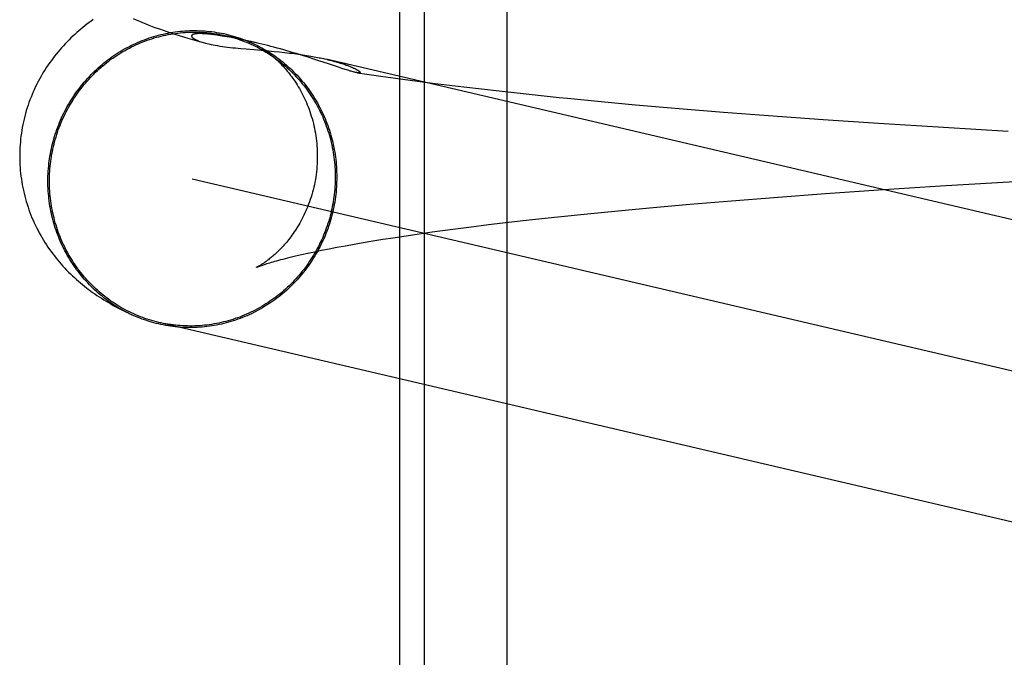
# Model space of a CAD drawing. Header units: inches. Extents: x 0 to 184, y 0 to 119.
# Tile 25 of 113: x 91.9827 to 92.1117, y 40.1059 to 40.1895. Entities that reach past the tile are written whole.
import ezdxf

# ---------------------------------------------------------------- set-up
doc = ezdxf.new("R2010")
doc.units = ezdxf.units.IN
doc.header["$LTSCALE"] = 10.121375
doc.header["$MEASUREMENT"] = 0
doc.linetypes.add('HIDDEN', pattern=[0.2, 0.1, -0.1])
doc.layers.add('DEFAULT_2', color=8, linetype='HIDDEN')

msp = doc.modelspace()

# ---------------------------------------------------------------- linework, layer by layer
at = {"layer": 'DEFAULT_2', "color": 8, "linetype": 'HIDDEN'}
for p, q in [((92.03243, 40.24847), (92.03243, 40.09222)), ((92.03567, 40.24847), (92.03567, 40.09222)), ((92.0465, 40.24847), (92.0465, 40.09222)), ((92.00611, 40.18769), (92.00606, 40.18769)), ((92.00615, 40.18769), (92.00611, 40.18769)), ((92.0062, 40.18769), (92.00615, 40.18769)), ((92.00624, 40.18769), (92.0062, 40.18769)), ((92.00629, 40.18769), (92.00624, 40.18769)), ((92.00634, 40.18769), (92.00629, 40.18769)), ((92.00639, 40.18769), (92.00634, 40.18769)), ((92.00645, 40.18769), (92.00639, 40.18769)), ((92.00651, 40.18769), (92.00645, 40.18769)), ((92.00657, 40.18769), (92.00651, 40.18769)), ((92.00664, 40.18768), (92.00657, 40.18769)), ((92.00671, 40.18768), (92.00664, 40.18768)), ((92.00679, 40.18768), (92.00671, 40.18768)), ((92.00688, 40.18767), (92.00679, 40.18768)), ((92.00698, 40.18766), (92.00688, 40.18767)), ((92.00708, 40.18765), (92.00698, 40.18766)), ((92.00719, 40.18765), (92.00708, 40.18765)), ((92.00732, 40.18763), (92.00719, 40.18765)), ((92.00745, 40.18762), (92.00732, 40.18763)), ((92.00759, 40.18761), (92.00745, 40.18762)), ((92.00774, 40.18759), (92.00759, 40.18761)), ((92.00791, 40.18757), (92.00774, 40.18759)), ((92.00809, 40.18755), (92.00791, 40.18757)), ((92.00829, 40.18752), (92.00809, 40.18755)), ((92.0085, 40.18749), (92.00829, 40.18752)), ((92.00872, 40.18746), (92.0085, 40.18749)), ((92.00896, 40.18742), (92.00872, 40.18746)), ((92.00922, 40.18738), (92.00896, 40.18742)), ((92.00951, 40.18733), (92.00922, 40.18738)), ((92.00983, 40.18728), (92.00951, 40.18733)), ((92.01017, 40.18721), (92.00983, 40.18728)), ((92.01054, 40.18715), (92.01017, 40.18721)), ((92.01094, 40.18707), (92.01054, 40.18715)), ((92.01137, 40.18698), (92.01094, 40.18707)), ((92.01185, 40.18688), (92.01137, 40.18698)), ((92.01239, 40.18677), (92.01185, 40.18688)), ((92.00656, 40.18658), (92.007, 40.18645)), ((92.01236, 40.18568), (92.0153, 40.18543)), ((92.01299, 40.18664), (92.01239, 40.18677)), ((92.01368, 40.18648), (92.01299, 40.18664)), ((92.0153, 40.18543), (92.01601, 40.18536)), ((92.01601, 40.18536), (92.0167, 40.18529)), ((92.01972, 40.18483), (92.01893, 40.18507)), ((92.02048, 40.18459), (92.01972, 40.18483)), ((92.0212, 40.18436), (92.02048, 40.18459)), ((92.02188, 40.18414), (92.0212, 40.18436)), ((92.02263, 40.18438), (92.02285, 40.18433)), ((92.12448, 40.16053), (92.02285, 40.18433)), ((92.02312, 40.18373), (92.02188, 40.18414)), ((92.02489, 40.18313), (92.02444, 40.18328)), ((92.02454, 40.18388), (92.02472, 40.18382)), ((92.02472, 40.18382), (92.02489, 40.18377)), ((92.02489, 40.18377), (92.02504, 40.18372)), ((92.0253, 40.183), (92.02489, 40.18313)), ((92.02504, 40.18372), (92.02518, 40.18367)), ((92.02518, 40.18367), (92.02532, 40.18363)), ((92.02532, 40.18363), (92.02544, 40.18358)), ((92.02544, 40.18358), (92.02556, 40.18354)), ((92.02556, 40.18354), (92.02567, 40.1835)), ((92.02567, 40.1835), (92.02577, 40.18346)), ((92.02577, 40.18346), (92.02587, 40.18342)), ((92.02587, 40.18342), (92.02597, 40.18338)), ((92.02597, 40.18338), (92.02606, 40.18334)), ((92.02691, 40.18257), (92.02815, 40.18238)), ((92.02815, 40.18238), (92.03001, 40.18211)), ((92.03001, 40.18211), (92.0319, 40.18185)), ((92.0319, 40.18185), (92.03382, 40.18159)), ((92.03382, 40.18159), (92.03675, 40.18121)), ((92.03675, 40.18121), (92.03973, 40.18084)), ((92.03973, 40.18084), (92.04278, 40.18048)), ((92.04278, 40.18048), (92.04589, 40.18013)), ((92.04589, 40.18013), (92.04905, 40.17978)), ((92.04905, 40.17978), (92.05335, 40.17933)), ((92.05885, 40.1788), (92.06335, 40.17838)), ((92.06335, 40.17838), (92.06907, 40.17788)), ((92.06907, 40.17788), (92.07489, 40.17741)), ((92.07489, 40.17741), (92.08079, 40.17695)), ((92.08079, 40.17695), (92.08797, 40.17643)), ((92.08797, 40.17643), (92.09521, 40.17594)), ((92.09521, 40.17594), (92.10371, 40.17541)), ((92.10371, 40.17541), (92.1122, 40.17492)), ((92.13468, 40.13832), (92.00529, 40.16863)), ((92.09518, 40.16721), (92.10334, 40.16774)), ((92.10334, 40.16774), (92.11155, 40.16823)), ((92.11155, 40.16823), (92.11976, 40.16868)), ((92.07592, 40.16579), (92.08147, 40.16623)), ((92.08147, 40.16623), (92.08827, 40.16674)), ((92.08827, 40.16674), (92.09518, 40.16721)), ((92.06519, 40.16487), (92.07048, 40.16534)), ((92.07048, 40.16534), (92.07592, 40.16579)), ((92.04943, 40.16327), (92.05318, 40.16368)), ((92.05318, 40.16368), (92.05707, 40.16409)), ((92.05707, 40.16409), (92.06107, 40.16448)), ((92.06107, 40.16448), (92.06519, 40.16487)), ((92.03907, 40.16201), (92.04153, 40.16233)), ((92.04153, 40.16233), (92.04408, 40.16265)), ((92.04408, 40.16265), (92.04671, 40.16296)), ((92.04671, 40.16296), (92.04943, 40.16327)), ((92.0316, 40.16094), (92.03301, 40.16115)), ((92.03301, 40.16115), (92.03445, 40.16137)), ((92.03445, 40.16137), (92.03671, 40.16169)), ((92.03671, 40.16169), (92.03907, 40.16201)), ((92.02424, 40.15969), (92.02534, 40.15989)), ((92.02534, 40.15989), (92.02649, 40.1601)), ((92.02649, 40.1601), (92.02769, 40.16031)), ((92.02769, 40.16031), (92.02895, 40.16052)), ((92.02895, 40.16052), (92.03025, 40.16073)), ((92.03025, 40.16073), (92.0316, 40.16094)), ((92.01883, 40.15855), (92.01959, 40.15873)), ((92.01959, 40.15873), (92.02041, 40.15891)), ((92.02041, 40.15891), (92.02128, 40.1591)), ((92.02128, 40.1591), (92.02221, 40.15929)), ((92.02221, 40.15929), (92.0232, 40.15949)), ((92.0232, 40.15949), (92.02424, 40.15969)), ((91.99725, 40.15089), (91.99665, 40.15117)), ((91.99701, 40.151), (91.99737, 40.15083)), ((92.13069, 40.11944), (92.00089, 40.14984))]:
    msp.add_line(p, q, dxfattribs=at)
for points in [[(91.99232, 40.18953), (91.99204, 40.18933), (91.99176, 40.18913), (91.99149, 40.18892), (91.99122, 40.18871), (91.99095, 40.18849), (91.99069, 40.18828), (91.99043, 40.18806), (91.99017, 40.18783), (91.98991, 40.1876), (91.98965, 40.18736), (91.98939, 40.18712), (91.98914, 40.18687), (91.98889, 40.18661), (91.98864, 40.18636), (91.9884, 40.1861), (91.98816, 40.18583), (91.98793, 40.18557), (91.9877, 40.1853), (91.98747, 40.18502), (91.98725, 40.18475), (91.98704, 40.18446), (91.98682, 40.18418), (91.98661, 40.18389), (91.98641, 40.18359), (91.9862, 40.18329), (91.98601, 40.18299), (91.98581, 40.18268), (91.98563, 40.18236), (91.98544, 40.18205), (91.98526, 40.18173), (91.98509, 40.1814), (91.98492, 40.18107), (91.98476, 40.18074), (91.9846, 40.1804), (91.98445, 40.18006), (91.9843, 40.17972), (91.98416, 40.17938), (91.98402, 40.17903), (91.98389, 40.17867), (91.98377, 40.17832), (91.98365, 40.17796), (91.98354, 40.1776), (91.98344, 40.17724), (91.98334, 40.17687), (91.98325, 40.1765), (91.98316, 40.17613), (91.98308, 40.17576), (91.98301, 40.17539), (91.98295, 40.17501), (91.98289, 40.17463), (91.98284, 40.17426), (91.98279, 40.17388), (91.98276, 40.1735), (91.98272, 40.17312), (91.9827, 40.17274), (91.98268, 40.17235), (91.98267, 40.17197), (91.98267, 40.17162)], [(91.99755, 40.18968), (91.99794, 40.18951), (91.99835, 40.18933), (91.99876, 40.18916), (91.99918, 40.18899), (91.99961, 40.18882), (92.00005, 40.18864), (92.00051, 40.18847), (92.00098, 40.1883), (92.00146, 40.18813), (92.00196, 40.18796), (92.00248, 40.18778), (92.00302, 40.18761), (92.00357, 40.18743), (92.00413, 40.18726), (92.00472, 40.18709), (92.00532, 40.18691), (92.00594, 40.18674), (92.00657, 40.18656), (92.007, 40.18645)], [(91.98637, 40.16835), (91.98637, 40.16868), (91.98638, 40.16901), (91.98639, 40.16934), (91.98641, 40.16967), (91.98644, 40.17), (91.98647, 40.17032), (91.9865, 40.17065), (91.98654, 40.17098), (91.98659, 40.1713), (91.98664, 40.17163), (91.98669, 40.17195), (91.98676, 40.17228), (91.98682, 40.1726), (91.98689, 40.17292), (91.98697, 40.17324), (91.98706, 40.17356), (91.98714, 40.17388), (91.98724, 40.17419), (91.98733, 40.17451), (91.98744, 40.17482), (91.98755, 40.17513), (91.98766, 40.17544), (91.98778, 40.17575), (91.9879, 40.17605), (91.98803, 40.17635), (91.98816, 40.17666), (91.9883, 40.17695), (91.98845, 40.17725), (91.98859, 40.17754), (91.98875, 40.17783), (91.9889, 40.17812), (91.98907, 40.17841), (91.98923, 40.17869), (91.9894, 40.17897), (91.98958, 40.17925), (91.98976, 40.17952), (91.98994, 40.17979), (91.99013, 40.18006), (91.99033, 40.18033), (91.99053, 40.18059), (91.99073, 40.18084), (91.99093, 40.1811), (91.99114, 40.18135), (91.99136, 40.1816), (91.99158, 40.18184), (91.9918, 40.18208), (91.99202, 40.18232), (91.99225, 40.18255), (91.99249, 40.18277), (91.99272, 40.183), (91.99297, 40.18322), (91.99321, 40.18343), (91.99346, 40.18365), (91.99371, 40.18385), (91.99396, 40.18406), (91.99422, 40.18425), (91.99448, 40.18445), (91.99475, 40.18464), (91.99501, 40.18482), (91.99528, 40.185), (91.99555, 40.18518), (91.99583, 40.18535), (91.99611, 40.18551), (91.99639, 40.18568), (91.99667, 40.18583), (91.99696, 40.18598), (91.99725, 40.18613), (91.99754, 40.18627), (91.99783, 40.18641), (91.99812, 40.18654), (91.99842, 40.18667), (91.99872, 40.18679), (91.99902, 40.1869), (91.99932, 40.18701), (91.99963, 40.18712), (91.99993, 40.18722), (92.00024, 40.18731), (92.00055, 40.1874), (92.00086, 40.18749), (92.00117, 40.18757), (92.00148, 40.18764), (92.0018, 40.18771), (92.00211, 40.18777), (92.00243, 40.18783), (92.00274, 40.18788), (92.00306, 40.18793), (92.00338, 40.18797), (92.0037, 40.188), (92.00401, 40.18803), (92.00433, 40.18805), (92.00465, 40.18807), (92.00497, 40.18809), (92.00529, 40.18809), (92.00561, 40.1881), (92.00593, 40.18809), (92.00625, 40.18808), (92.00657, 40.18807), (92.00689, 40.18805), (92.00721, 40.18802), (92.00752, 40.18799), (92.00784, 40.18795), (92.00816, 40.18791), (92.00847, 40.18786), (92.00879, 40.18781), (92.0091, 40.18775), (92.00941, 40.18769), (92.00972, 40.18762), (92.01003, 40.18754), (92.01034, 40.18746), (92.01065, 40.18737), (92.01096, 40.18728), (92.01126, 40.18719), (92.01156, 40.18708), (92.01186, 40.18698), (92.01216, 40.18686), (92.01246, 40.18675), (92.01275, 40.18662), (92.01305, 40.1865), (92.01334, 40.18636), (92.01363, 40.18622), (92.01375, 40.18616)], [(91.98657, 40.16836), (91.98657, 40.16868), (91.98658, 40.16901), (91.98659, 40.16933), (91.98661, 40.16966), (91.98663, 40.16998), (91.98666, 40.17031), (91.9867, 40.17063), (91.98674, 40.17095), (91.98678, 40.17128), (91.98683, 40.1716), (91.98689, 40.17192), (91.98695, 40.17224), (91.98702, 40.17256), (91.98709, 40.17288), (91.98717, 40.17319), (91.98725, 40.17351), (91.98733, 40.17382), (91.98743, 40.17413), (91.98752, 40.17445), (91.98763, 40.17475), (91.98773, 40.17506), (91.98785, 40.17537), (91.98796, 40.17567), (91.98808, 40.17597), (91.98821, 40.17627), (91.98834, 40.17657), (91.98848, 40.17687), (91.98862, 40.17716), (91.98877, 40.17745), (91.98892, 40.17774), (91.98908, 40.17802), (91.98924, 40.17831), (91.9894, 40.17859), (91.98957, 40.17886), (91.98974, 40.17914), (91.98992, 40.17941), (91.99011, 40.17968), (91.99029, 40.17994), (91.99048, 40.1802), (91.99068, 40.18046), (91.99088, 40.18072), (91.99108, 40.18097), (91.99129, 40.18122), (91.9915, 40.18146), (91.99172, 40.1817), (91.99194, 40.18194), (91.99216, 40.18217), (91.99239, 40.1824), (91.99262, 40.18263), (91.99286, 40.18285), (91.9931, 40.18307), (91.99334, 40.18328), (91.99358, 40.18349), (91.99383, 40.18369), (91.99408, 40.18389), (91.99434, 40.18409), (91.99459, 40.18428), (91.99486, 40.18447), (91.99512, 40.18465), (91.99539, 40.18483), (91.99566, 40.185), (91.99593, 40.18517), (91.9962, 40.18534), (91.99648, 40.1855), (91.99676, 40.18565), (91.99705, 40.1858), (91.99733, 40.18595), (91.99762, 40.18609), (91.99791, 40.18622), (91.9982, 40.18635), (91.99849, 40.18648), (91.99879, 40.1866), (91.99909, 40.18671), (91.99939, 40.18682), (91.99969, 40.18692), (91.99999, 40.18702), (92.00029, 40.18712), (92.0006, 40.18721), (92.00091, 40.18729), (92.00121, 40.18737), (92.00152, 40.18744), (92.00183, 40.18751), (92.00214, 40.18757), (92.00246, 40.18763), (92.00277, 40.18768), (92.00308, 40.18772), (92.0034, 40.18776), (92.00371, 40.1878), (92.00403, 40.18783), (92.00434, 40.18785), (92.00466, 40.18787), (92.00498, 40.18788), (92.00529, 40.18789), (92.00561, 40.18789), (92.00592, 40.18789), (92.00624, 40.18788), (92.00656, 40.18786), (92.00687, 40.18784), (92.00719, 40.18782), (92.0075, 40.18779), (92.00781, 40.18775), (92.00813, 40.18771), (92.00844, 40.18766), (92.00875, 40.18761), (92.00906, 40.18755), (92.00937, 40.18749), (92.00969, 40.18741)], [(92.00606, 40.18769), (92.00604, 40.18769), (92.00602, 40.18769), (92.006, 40.18769), (92.00597, 40.18769), (92.00595, 40.18768), (92.00593, 40.18768), (92.00591, 40.18768), (92.00589, 40.18768), (92.00586, 40.18768), (92.00584, 40.18768), (92.00582, 40.18767), (92.00579, 40.18767), (92.00577, 40.18767), (92.00575, 40.18767), (92.00572, 40.18766), (92.0057, 40.18766), (92.00567, 40.18766), (92.00565, 40.18765), (92.00562, 40.18765), (92.0056, 40.18765), (92.00557, 40.18764), (92.00555, 40.18764), (92.00552, 40.18763), (92.0055, 40.18762), (92.00548, 40.18762), (92.00545, 40.18761), (92.00543, 40.1876), (92.00541, 40.1876), (92.00539, 40.18759), (92.00536, 40.18758), (92.00534, 40.18757), (92.00532, 40.18756), (92.0053, 40.18755), (92.00529, 40.18754), (92.00527, 40.18753), (92.00525, 40.18751), (92.00524, 40.1875), (92.00523, 40.18749), (92.00522, 40.18747), (92.00521, 40.18745), (92.0052, 40.18744), (92.00519, 40.18742), (92.00519, 40.1874), (92.00519, 40.18738), (92.00519, 40.18736), (92.0052, 40.18734), (92.0052, 40.18732), (92.00521, 40.1873), (92.00523, 40.18727), (92.00525, 40.18725), (92.00527, 40.18722), (92.00529, 40.18719), (92.00532, 40.18716), (92.00536, 40.18713), (92.0054, 40.18709), (92.00545, 40.18706), (92.0055, 40.18703), (92.00556, 40.18699), (92.00563, 40.18695), (92.0057, 40.18691), (92.00579, 40.18687), (92.00588, 40.18683), (92.00599, 40.18678), (92.00611, 40.18673), (92.00624, 40.18668), (92.00639, 40.18663), (92.00656, 40.18658)], [(92.00969, 40.18741), (92.00998, 40.18734), (92.01029, 40.18726), (92.01059, 40.18718), (92.0109, 40.18709), (92.0112, 40.18699), (92.0115, 40.18689), (92.01179, 40.18678), (92.01209, 40.18667), (92.01238, 40.18656), (92.01268, 40.18643), (92.01297, 40.18631), (92.01325, 40.18618), (92.01354, 40.18604), (92.01382, 40.1859), (92.0141, 40.18575), (92.01438, 40.1856), (92.01465, 40.18544), (92.01493, 40.18528), (92.0152, 40.18512), (92.01546, 40.18495), (92.01573, 40.18477), (92.01599, 40.18459), (92.01625, 40.18441), (92.0165, 40.18422), (92.01675, 40.18402), (92.017, 40.18383), (92.01725, 40.18363), (92.01749, 40.18342), (92.01773, 40.18321), (92.01796, 40.18299), (92.01819, 40.18277), (92.01842, 40.18255), (92.01864, 40.18233), (92.01886, 40.18209), (92.01908, 40.18186), (92.01929, 40.18162), (92.0195, 40.18138), (92.0197, 40.18113), (92.0199, 40.18088), (92.0201, 40.18063), (92.02029, 40.18038), (92.02048, 40.18012), (92.02066, 40.17985), (92.02084, 40.17959), (92.02101, 40.17932), (92.02118, 40.17905), (92.02135, 40.17877), (92.02151, 40.17849), (92.02166, 40.17821), (92.02181, 40.17793), (92.02196, 40.17764), (92.0221, 40.17735), (92.02224, 40.17706), (92.02237, 40.17677), (92.0225, 40.17647), (92.02262, 40.17617), (92.02274, 40.17587), (92.02285, 40.17557), (92.02296, 40.17527), (92.02306, 40.17496), (92.02316, 40.17465), (92.02325, 40.17434), (92.02334, 40.17403), (92.02342, 40.17372), (92.02349, 40.1734), (92.02357, 40.17309), (92.02363, 40.17277), (92.02369, 40.17245), (92.02375, 40.17213), (92.0238, 40.17181), (92.02385, 40.17149), (92.02389, 40.17117), (92.02392, 40.17085), (92.02395, 40.17052), (92.02397, 40.1702), (92.02399, 40.16987), (92.02401, 40.16955), (92.02401, 40.16922), (92.02402, 40.1689)], [(92.01893, 40.18507), (92.01852, 40.18519), (92.01811, 40.18532), (92.01768, 40.18544), (92.01726, 40.18556), (92.01683, 40.18568), (92.0164, 40.18579), (92.01598, 40.18591), (92.01557, 40.18601), (92.01517, 40.18612), (92.01478, 40.18621), (92.0144, 40.18631), (92.01402, 40.1864), (92.00969, 40.18741)], [(92.007, 40.18645), (92.00722, 40.18639), (92.00747, 40.18634), (92.00774, 40.18628), (92.00801, 40.18622), (92.0083, 40.18617), (92.0086, 40.18612), (92.00891, 40.18607), (92.00923, 40.18602), (92.00956, 40.18598), (92.00989, 40.18593), (92.01023, 40.18589), (92.01058, 40.18585), (92.01093, 40.18581), (92.01128, 40.18578), (92.01164, 40.18574), (92.01236, 40.18568)], [(92.01375, 40.18616), (92.01391, 40.18608), (92.01419, 40.18593), (92.01447, 40.18578), (92.01475, 40.18562), (92.01503, 40.18546), (92.0153, 40.18529), (92.01557, 40.18512), (92.01584, 40.18494), (92.0161, 40.18476), (92.01636, 40.18457), (92.01662, 40.18438), (92.01687, 40.18419), (92.01713, 40.18399), (92.01737, 40.18378), (92.01762, 40.18358), (92.01786, 40.18336), (92.0181, 40.18315), (92.01833, 40.18293), (92.01856, 40.1827), (92.01878, 40.18247), (92.01901, 40.18224), (92.01923, 40.182), (92.01944, 40.18176), (92.01965, 40.18151), (92.01986, 40.18127), (92.02006, 40.18101), (92.02026, 40.18076), (92.02045, 40.1805), (92.02064, 40.18024), (92.02082, 40.17997), (92.021, 40.1797), (92.02118, 40.17943), (92.02135, 40.17916), (92.02152, 40.17888), (92.02168, 40.1786), (92.02184, 40.17831), (92.02199, 40.17803), (92.02214, 40.17774), (92.02228, 40.17745), (92.02242, 40.17715), (92.02255, 40.17685), (92.02268, 40.17656), (92.0228, 40.17625), (92.02292, 40.17595), (92.02304, 40.17564), (92.02315, 40.17534), (92.02325, 40.17503), (92.02335, 40.17472), (92.02344, 40.1744), (92.02353, 40.17409), (92.02361, 40.17377), (92.02369, 40.17345), (92.02376, 40.17313), (92.02383, 40.17281), (92.02389, 40.17249), (92.02395, 40.17217), (92.024, 40.17185), (92.02404, 40.17152), (92.02408, 40.1712), (92.02412, 40.17087), (92.02415, 40.17054), (92.02417, 40.17021), (92.02419, 40.16989), (92.0242, 40.16956), (92.02421, 40.16923), (92.02421, 40.1689)], [(92.01378, 40.18615), (92.01381, 40.18613), (92.01385, 40.18611), (92.0139, 40.18609), (92.01395, 40.18606), (92.01401, 40.18603), (92.01407, 40.18599), (92.01413, 40.18595), (92.0142, 40.18591), (92.01427, 40.18587), (92.01435, 40.18582), (92.01443, 40.18577), (92.01451, 40.18572), (92.0146, 40.18566), (92.01469, 40.1856), (92.01478, 40.18553), (92.01488, 40.18547), (92.01498, 40.1854), (92.01508, 40.18532), (92.01519, 40.18524), (92.01529, 40.18516), (92.0154, 40.18508), (92.01552, 40.18499), (92.01563, 40.18489), (92.01575, 40.18479), (92.01587, 40.18469), (92.01599, 40.18459), (92.01612, 40.18448), (92.01624, 40.18436), (92.01637, 40.18424), (92.0165, 40.18411), (92.01663, 40.18399), (92.01677, 40.18385), (92.0169, 40.18372), (92.01704, 40.18357), (92.01718, 40.18342), (92.01732, 40.18327), (92.01746, 40.18311), (92.0176, 40.18294), (92.01774, 40.18277), (92.01789, 40.18259), (92.01803, 40.18241), (92.01817, 40.18222), (92.01832, 40.18203), (92.01846, 40.18183), (92.0186, 40.18162), (92.01875, 40.18141), (92.01889, 40.18119), (92.01904, 40.18096), (92.01918, 40.18073), (92.01932, 40.18049), (92.01946, 40.18024), (92.01959, 40.17999), (92.01973, 40.17973), (92.01986, 40.17947), (92.01999, 40.1792), (92.02011, 40.17893), (92.02023, 40.17865), (92.02035, 40.17837), (92.02047, 40.17808), (92.02058, 40.17779), (92.02068, 40.17749), (92.02079, 40.17719), (92.02088, 40.17688), (92.02098, 40.17657), (92.02106, 40.17625), (92.02115, 40.17593), (92.02122, 40.17561), (92.02129, 40.17529), (92.02136, 40.17496), (92.02142, 40.17463), (92.02147, 40.1743), (92.02152, 40.17397), (92.02156, 40.17363), (92.02159, 40.17329), (92.02162, 40.17296), (92.02164, 40.17262), (92.02166, 40.17228), (92.02167, 40.17194), (92.02167, 40.17162)], [(92.0167, 40.18529), (92.01737, 40.18522), (92.01769, 40.18519), (92.01801, 40.18515), (92.01833, 40.18511), (92.01863, 40.18507), (92.01893, 40.18503), (92.01922, 40.18499), (92.01951, 40.18495), (92.01978, 40.18491), (92.02005, 40.18487), (92.02031, 40.18483), (92.02056, 40.18479), (92.02081, 40.18475), (92.02104, 40.1847), (92.02127, 40.18466), (92.02149, 40.18462), (92.0217, 40.18458), (92.0219, 40.18454), (92.02209, 40.1845), (92.02228, 40.18446), (92.02246, 40.18442), (92.02263, 40.18438)], [(92.02296, 40.18431), (92.02311, 40.18427), (92.02326, 40.18423), (92.0234, 40.1842), (92.02354, 40.18416), (92.02367, 40.18413), (92.02379, 40.18409), (92.02391, 40.18406), (92.02403, 40.18403), (92.02414, 40.184), (92.02425, 40.18397), (92.02435, 40.18394), (92.02445, 40.18391), (92.02454, 40.18388)], [(92.02444, 40.18328), (92.02341, 40.18363), (92.02312, 40.18373)], [(92.02691, 40.18257), (92.02684, 40.18258), (92.02676, 40.18259), (92.02668, 40.18261), (92.02658, 40.18263), (92.02648, 40.18266), (92.02637, 40.18268), (92.02625, 40.18272), (92.02612, 40.18275), (92.02598, 40.18279), (92.02582, 40.18284), (92.02566, 40.18289), (92.02549, 40.18294), (92.0253, 40.183)], [(92.02606, 40.18334), (92.02614, 40.18331), (92.02618, 40.18329)], [(92.02618, 40.18329), (92.02626, 40.18325), (92.0263, 40.18324), (92.02634, 40.18322), (92.02638, 40.1832), (92.02642, 40.18318), (92.02645, 40.18317), (92.02649, 40.18315), (92.02653, 40.18313), (92.02656, 40.18312), (92.0266, 40.1831), (92.02663, 40.18308), (92.02666, 40.18307), (92.0267, 40.18305), (92.02673, 40.18303), (92.02676, 40.18301), (92.02679, 40.183), (92.02682, 40.18298), (92.02685, 40.18296), (92.02688, 40.18295), (92.02691, 40.18293), (92.02694, 40.18291), (92.02697, 40.1829), (92.027, 40.18288), (92.02702, 40.18286), (92.02705, 40.18284), (92.02707, 40.18283), (92.0271, 40.18281), (92.02712, 40.18279), (92.02714, 40.18278), (92.02716, 40.18276), (92.02718, 40.18274), (92.0272, 40.18273), (92.02722, 40.18271), (92.02723, 40.1827), (92.02724, 40.18268), (92.02725, 40.18267), (92.02726, 40.18265), (92.02727, 40.18264), (92.02727, 40.18262), (92.02727, 40.18261), (92.02727, 40.1826), (92.02727, 40.18259), (92.02726, 40.18258), (92.02725, 40.18257), (92.02723, 40.18256), (92.02721, 40.18256), (92.02718, 40.18255), (92.02715, 40.18255), (92.02712, 40.18255), (92.02707, 40.18255), (92.02702, 40.18255), (92.02697, 40.18256), (92.02691, 40.18257)], [(92.05335, 40.17933), (92.05444, 40.17923), (92.05885, 40.1788)], [(91.98267, 40.17162), (91.98267, 40.17127), (91.98268, 40.17089), (91.9827, 40.17051), (91.98272, 40.17013), (91.98275, 40.16975), (91.98279, 40.16938), (91.98284, 40.169), (91.98289, 40.16862), (91.98295, 40.16825), (91.98301, 40.16787), (91.98308, 40.1675), (91.98316, 40.16713), (91.98324, 40.16676), (91.98333, 40.1664), (91.98343, 40.16604), (91.98353, 40.16567), (91.98364, 40.16532), (91.98376, 40.16496), (91.98388, 40.16461), (91.98401, 40.16425), (91.98414, 40.1639), (91.98428, 40.16356), (91.98443, 40.16322), (91.98458, 40.16288), (91.98474, 40.16254), (91.9849, 40.16221), (91.98507, 40.16188), (91.98524, 40.16156), (91.98542, 40.16124), (91.9856, 40.16092), (91.98578, 40.16061), (91.98598, 40.16031), (91.98617, 40.16), (91.98637, 40.1597), (91.98658, 40.15941), (91.98678, 40.15912), (91.987, 40.15883), (91.98721, 40.15855), (91.98743, 40.15827), (91.98765, 40.158), (91.98788, 40.15773), (91.98811, 40.15747), (91.98834, 40.15721), (91.98858, 40.15695), (91.98882, 40.1567), (91.98907, 40.15644), (91.98932, 40.1562), (91.98958, 40.15595), (91.98984, 40.15571), (91.9901, 40.15547), (91.99036, 40.15525), (91.99062, 40.15502), (91.99088, 40.1548), (91.99115, 40.15459), (91.99141, 40.15438), (91.99168, 40.15417), (91.99196, 40.15397), (91.99223, 40.15377), (91.99251, 40.15358), (91.9928, 40.15338), (91.99309, 40.15319), (91.99338, 40.153), (91.99368, 40.15281), (91.99399, 40.15262), (91.9943, 40.15243), (91.99462, 40.15225), (91.99494, 40.15206), (91.99527, 40.15188), (91.99561, 40.1517), (91.99595, 40.15152), (91.9963, 40.15135), (91.99665, 40.15117)], [(92.02167, 40.17162), (92.02167, 40.1713), (92.02166, 40.17095), (92.02164, 40.17061), (92.02162, 40.17026), (92.02159, 40.16991), (92.02155, 40.16957), (92.02151, 40.16923), (92.02146, 40.16889), (92.02141, 40.16855), (92.02134, 40.16821), (92.02128, 40.16788), (92.0212, 40.16755), (92.02112, 40.16722), (92.02104, 40.1669), (92.02095, 40.16658), (92.02085, 40.16626), (92.02075, 40.16595), (92.02064, 40.16564), (92.02053, 40.16534), (92.02042, 40.16504), (92.0203, 40.16475), (92.02018, 40.16446), (92.02005, 40.16418), (92.01992, 40.1639), (92.01979, 40.16363), (92.01965, 40.16336), (92.01951, 40.1631), (92.01937, 40.16285), (92.01923, 40.16261), (92.01909, 40.16237), (92.01894, 40.16213), (92.01879, 40.16191), (92.01865, 40.16169), (92.0185, 40.16147), (92.01835, 40.16127), (92.01821, 40.16107), (92.01806, 40.16087), (92.01791, 40.16068), (92.01776, 40.1605), (92.01762, 40.16033), (92.01747, 40.16015), (92.01733, 40.15999), (92.01719, 40.15983), (92.01705, 40.15968), (92.01691, 40.15953), (92.01677, 40.15939), (92.01663, 40.15926), (92.0165, 40.15912), (92.01637, 40.159), (92.01623, 40.15887), (92.0161, 40.15876), (92.01598, 40.15864), (92.01585, 40.15854), (92.01573, 40.15843), (92.01561, 40.15834), (92.0155, 40.15824), (92.01538, 40.15815), (92.01527, 40.15806), (92.01516, 40.15798), (92.01505, 40.1579), (92.01495, 40.15782), (92.01485, 40.15775), (92.01475, 40.15769), (92.01466, 40.15762), (92.01457, 40.15756), (92.01448, 40.1575), (92.01439, 40.15745), (92.01431, 40.1574), (92.01424, 40.15735), (92.01416, 40.15731), (92.0141, 40.15727), (92.01403, 40.15723), (92.01397, 40.1572), (92.01392, 40.15717), (92.01387, 40.15714), (92.01383, 40.15712), (92.01379, 40.1571), (92.01376, 40.15708), (92.01373, 40.15707), (92.01371, 40.15706), (92.01369, 40.15705), (92.01369, 40.15705)], [(92.02421, 40.1689), (92.02421, 40.16857), (92.0242, 40.16824), (92.02419, 40.16791), (92.02417, 40.16759), (92.02415, 40.16726), (92.02412, 40.16693), (92.02408, 40.1666), (92.02404, 40.16628), (92.024, 40.16595), (92.02395, 40.16562), (92.02389, 40.1653), (92.02383, 40.16498), (92.02376, 40.16465), (92.02369, 40.16433), (92.02361, 40.16401), (92.02353, 40.16369), (92.02344, 40.16338), (92.02335, 40.16306), (92.02325, 40.16275), (92.02315, 40.16243), (92.02304, 40.16212), (92.02292, 40.16181), (92.0228, 40.16151), (92.02268, 40.1612), (92.02255, 40.1609), (92.02242, 40.1606), (92.02228, 40.1603), (92.02214, 40.16), (92.02199, 40.15971), (92.02184, 40.15942), (92.02168, 40.15913), (92.02152, 40.15885), (92.02135, 40.15856), (92.02118, 40.15828), (92.021, 40.158), (92.02082, 40.15773), (92.02064, 40.15746), (92.02045, 40.15719), (92.02026, 40.15693), (92.02006, 40.15667), (92.01986, 40.15641), (92.01965, 40.15615), (92.01944, 40.1559), (92.01923, 40.15566), (92.01901, 40.15541), (92.01878, 40.15517), (92.01856, 40.15494), (92.01833, 40.15471), (92.0181, 40.15448), (92.01786, 40.15425), (92.01762, 40.15403), (92.01737, 40.15382), (92.01713, 40.15361), (92.01687, 40.1534), (92.01662, 40.1532), (92.01636, 40.153), (92.0161, 40.15281), (92.01584, 40.15262), (92.01557, 40.15243), (92.0153, 40.15225), (92.01503, 40.15208), (92.01475, 40.1519), (92.01447, 40.15174), (92.01419, 40.15158), (92.01391, 40.15142), (92.01363, 40.15127), (92.01334, 40.15112), (92.01305, 40.15098), (92.01275, 40.15085), (92.01246, 40.15071), (92.01216, 40.15059), (92.01186, 40.15047), (92.01156, 40.15035), (92.01126, 40.15024), (92.01096, 40.15013), (92.01065, 40.15003), (92.01034, 40.14994), (92.01003, 40.14985), (92.00972, 40.14977), (92.00941, 40.14969), (92.0091, 40.14961), (92.00879, 40.14955), (92.00847, 40.14948), (92.00816, 40.14943), (92.00784, 40.14937), (92.00752, 40.14933), (92.00721, 40.14929), (92.00689, 40.14925), (92.00657, 40.14922), (92.00625, 40.1492), (92.00593, 40.14918), (92.00561, 40.14917), (92.00529, 40.14916), (92.00497, 40.14916), (92.00465, 40.14916), (92.00433, 40.14917), (92.00401, 40.14919), (92.0037, 40.14921), (92.00338, 40.14923), (92.00306, 40.14926), (92.00274, 40.1493), (92.00243, 40.14934), (92.00211, 40.14939), (92.0018, 40.14944), (92.00148, 40.1495), (92.00117, 40.14957), (92.00086, 40.14964), (92.00055, 40.14971), (92.00024, 40.14979), (91.99993, 40.14988), (91.99963, 40.14997), (91.99932, 40.15007), (91.99902, 40.15017), (91.99872, 40.15028), (91.99842, 40.15039), (91.99812, 40.15051), (91.99783, 40.15063), (91.99754, 40.15076), (91.99737, 40.15083)], [(92.02402, 40.1689), (92.02401, 40.16857), (92.02401, 40.16825), (92.02399, 40.16792), (92.02397, 40.1676), (92.02395, 40.16727), (92.02392, 40.16695), (92.02389, 40.16662), (92.02385, 40.1663), (92.0238, 40.16598), (92.02375, 40.16566), (92.02369, 40.16534), (92.02363, 40.16502), (92.02357, 40.1647), (92.02349, 40.16438), (92.02342, 40.16406), (92.02334, 40.16375), (92.02325, 40.16343), (92.02316, 40.16312), (92.02306, 40.16281), (92.02296, 40.1625), (92.02285, 40.16219), (92.02274, 40.16189), (92.02262, 40.16158), (92.0225, 40.16128), (92.02237, 40.16098), (92.02224, 40.16068), (92.0221, 40.16039), (92.02196, 40.16009), (92.02181, 40.1598), (92.02166, 40.15952), (92.02151, 40.15923), (92.02135, 40.15895), (92.02118, 40.15867), (92.02101, 40.15839), (92.02084, 40.15812), (92.02066, 40.15785), (92.02048, 40.15758), (92.02029, 40.15731), (92.0201, 40.15705), (92.0199, 40.15679), (92.0197, 40.15654), (92.0195, 40.15629), (92.01929, 40.15604), (92.01908, 40.15579), (92.01886, 40.15555), (92.01864, 40.15532), (92.01842, 40.15508), (92.01819, 40.15485), (92.01796, 40.15463), (92.01773, 40.15441), (92.01749, 40.15419), (92.01725, 40.15397), (92.017, 40.15377), (92.01675, 40.15356), (92.0165, 40.15336), (92.01625, 40.15316), (92.01599, 40.15297), (92.01573, 40.15278), (92.01546, 40.1526), (92.0152, 40.15242), (92.01493, 40.15225), (92.01465, 40.15208), (92.01438, 40.15192), (92.0141, 40.15176), (92.01382, 40.1516), (92.01354, 40.15145), (92.01325, 40.15131), (92.01297, 40.15117), (92.01268, 40.15103), (92.01238, 40.1509), (92.01209, 40.15078), (92.01179, 40.15066), (92.0115, 40.15054), (92.0112, 40.15043), (92.0109, 40.15033), (92.01059, 40.15023), (92.01029, 40.15014), (92.00998, 40.15005), (92.00968, 40.14996), (92.00937, 40.14989), (92.00906, 40.14981), (92.00875, 40.14975), (92.00844, 40.14968), (92.00813, 40.14963), (92.00781, 40.14958), (92.0075, 40.14953), (92.00719, 40.14949), (92.00687, 40.14946), (92.00656, 40.14943), (92.00624, 40.1494), (92.00592, 40.14938), (92.00561, 40.14937), (92.00529, 40.14936), (92.00498, 40.14936), (92.00466, 40.14937), (92.00434, 40.14938), (92.00403, 40.14939), (92.00371, 40.14941), (92.0034, 40.14944), (92.00308, 40.14947), (92.00277, 40.1495), (92.00246, 40.14955), (92.00214, 40.14959), (92.00183, 40.14965), (92.00152, 40.1497), (92.00121, 40.14977), (92.00089, 40.14984)], [(91.99696, 40.15103), (91.99667, 40.15117), (91.99639, 40.15132), (91.99611, 40.15147), (91.99583, 40.15163), (91.99555, 40.15179), (91.99528, 40.15196), (91.99501, 40.15213), (91.99475, 40.15231), (91.99448, 40.15249), (91.99422, 40.15268), (91.99396, 40.15287), (91.99371, 40.15306), (91.99346, 40.15326), (91.99321, 40.15347), (91.99297, 40.15368), (91.99272, 40.15389), (91.99249, 40.15411), (91.99225, 40.15433), (91.99202, 40.15455), (91.9918, 40.15478), (91.99158, 40.15502), (91.99136, 40.15525), (91.99114, 40.15549), (91.99093, 40.15574), (91.99073, 40.15599), (91.99053, 40.15624), (91.99033, 40.15649), (91.99013, 40.15675), (91.98994, 40.15702), (91.98976, 40.15728), (91.98958, 40.15755), (91.9894, 40.15782), (91.98923, 40.1581), (91.98907, 40.15837), (91.9889, 40.15866), (91.98875, 40.15894), (91.98859, 40.15923), (91.98845, 40.15952), (91.9883, 40.15981), (91.98816, 40.1601), (91.98803, 40.1604), (91.9879, 40.1607), (91.98778, 40.161), (91.98766, 40.1613), (91.98755, 40.16161), (91.98744, 40.16192), (91.98733, 40.16223), (91.98724, 40.16254), (91.98714, 40.16285), (91.98706, 40.16317), (91.98697, 40.16348), (91.98689, 40.1638), (91.98682, 40.16412), (91.98676, 40.16444), (91.98669, 40.16476), (91.98664, 40.16508), (91.98659, 40.16541), (91.98654, 40.16573), (91.9865, 40.16606), (91.98647, 40.16638), (91.98644, 40.16671), (91.98641, 40.16704), (91.98639, 40.16737), (91.98638, 40.1677), (91.98637, 40.16802), (91.98637, 40.16835)], [(92.00089, 40.14984), (92.0006, 40.14991), (92.00029, 40.14999), (91.99999, 40.15008), (91.99969, 40.15017), (91.99939, 40.15026), (91.99909, 40.15036), (91.99879, 40.15047), (91.99849, 40.15058), (91.9982, 40.1507), (91.99791, 40.15082), (91.99762, 40.15095), (91.99733, 40.15108), (91.99705, 40.15121), (91.99676, 40.15136), (91.99648, 40.1515), (91.9962, 40.15165), (91.99593, 40.15181), (91.99566, 40.15197), (91.99539, 40.15214), (91.99512, 40.15231), (91.99486, 40.15248), (91.99459, 40.15266), (91.99434, 40.15285), (91.99408, 40.15304), (91.99383, 40.15323), (91.99358, 40.15343), (91.99334, 40.15363), (91.9931, 40.15383), (91.99286, 40.15405), (91.99262, 40.15426), (91.99239, 40.15448), (91.99216, 40.1547), (91.99194, 40.15493), (91.99172, 40.15516), (91.9915, 40.15539), (91.99129, 40.15563), (91.99108, 40.15587), (91.99088, 40.15612), (91.99068, 40.15637), (91.99048, 40.15662), (91.99029, 40.15688), (91.99011, 40.15714), (91.98992, 40.1574), (91.98974, 40.15767), (91.98957, 40.15794), (91.9894, 40.15821), (91.98924, 40.15848), (91.98908, 40.15876), (91.98892, 40.15904), (91.98877, 40.15932), (91.98862, 40.15961), (91.98848, 40.1599), (91.98834, 40.16019), (91.98821, 40.16048), (91.98808, 40.16078), (91.98796, 40.16108), (91.98785, 40.16138), (91.98773, 40.16168), (91.98763, 40.16199), (91.98752, 40.16229), (91.98743, 40.1626), (91.98733, 40.16291), (91.98725, 40.16322), (91.98717, 40.16354), (91.98709, 40.16385), (91.98702, 40.16417), (91.98695, 40.16448), (91.98689, 40.1648), (91.98683, 40.16512), (91.98678, 40.16544), (91.98674, 40.16576), (91.9867, 40.16608), (91.98666, 40.16641), (91.98663, 40.16673), (91.98661, 40.16706), (91.98659, 40.16738), (91.98658, 40.1677), (91.98657, 40.16803), (91.98657, 40.16836)], [(92.01369, 40.15705), (92.01369, 40.15705), (92.01371, 40.15706), (92.01373, 40.15707), (92.01376, 40.15708), (92.0138, 40.1571), (92.01385, 40.15712), (92.01391, 40.15714), (92.01398, 40.15717), (92.01406, 40.1572), (92.01414, 40.15723), (92.01424, 40.15726), (92.01435, 40.1573), (92.01447, 40.15734), (92.0146, 40.15739), (92.01475, 40.15744), (92.0149, 40.15749), (92.01507, 40.15754), (92.01525, 40.1576), (92.01545, 40.15766), (92.01565, 40.15772), (92.01587, 40.15778), (92.01611, 40.15785), (92.01636, 40.15792), (92.01662, 40.15799), (92.01689, 40.15807), (92.01718, 40.15814), (92.01748, 40.15822), (92.0178, 40.1583), (92.01813, 40.15838), (92.01847, 40.15847), (92.01883, 40.15855)]]:
    msp.add_lwpolyline(points, dxfattribs=at)

doc.saveas('drawing.dxf')
